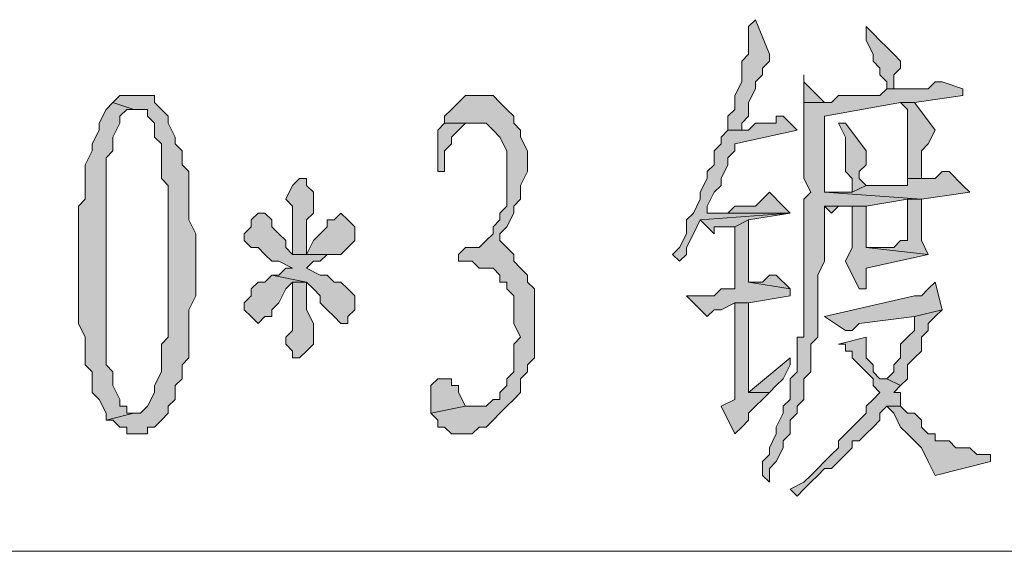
# Model space of a CAD drawing. Extents: x 566443 to 590371, y 3845226 to 3876576.
# Tile 166 of 221: x 586654.17 to 586660.2, y 3853978.16 to 3853981.42. Entities that reach past the tile are written whole.
import ezdxf

# ---------------------------------------------------------------- set-up
doc = ezdxf.new("R2010")
doc.units = 0
doc.layers.add('C00-00-00', color=7, linetype='CONTINUOUS')

msp = doc.modelspace()

# ---------------------------------------------------------------- hatches: boundary and pattern name
at = {"layer": 'C00-00-00'}
h = msp.add_hatch(color=256, dxfattribs=at)
h.dxf.hatch_style = 2
h.paths.add_polyline_path([(586658.6802, 3853981.4189), (586658.6379, 3853981.3766), (586658.6379, 3853981.2073), (586658.5956, 3853981.1649), (586658.5956, 3853981.0379), (586658.5532, 3853980.9533), (586658.5532, 3853980.8686), (586658.5109, 3853980.8263), (586658.5109, 3853980.7416), (586658.5956, 3853980.7416), (586658.5956, 3853980.7839), (586658.6379, 3853980.8263), (586658.6379, 3853980.9109), (586658.6802, 3853980.9956), (586658.6802, 3853981.0379), (586658.7226, 3853981.0803), (586658.7226, 3853981.1226), (586658.7649, 3853981.1649), (586658.7649, 3853981.2073)])
h = msp.add_hatch(color=256, dxfattribs=at)
h.dxf.hatch_style = 2
h.paths.add_polyline_path([(586659.3576, 3853981.3766), (586659.3576, 3853981.2919), (586659.3999, 3853981.2073), (586659.3999, 3853981.1649), (586659.4422, 3853981.1226), (586659.4422, 3853981.0803), (586659.4846, 3853981.0379), (586659.4846, 3853980.9956), (586659.5269, 3853980.9956), (586659.5269, 3853981.0803), (586659.5692, 3853981.1226), (586659.5692, 3853981.1649), (586659.5269, 3853981.2073), (586659.4846, 3853981.2496), (586659.4422, 3853981.2919), (586659.3999, 3853981.3343)])
h = msp.add_hatch(color=256, dxfattribs=at)
h.dxf.hatch_style = 2
h.paths.add_polyline_path([(586658.9766, 3853981.0803), (586658.9766, 3853980.9109), (586659.1036, 3853980.9109), (586658.9766, 3853981.0379)])
h = msp.add_hatch(color=256, dxfattribs=at)
h.dxf.hatch_style = 2
h.paths.add_polyline_path([(586659.8232, 3853981.0379), (586659.7809, 3853981.0379), (586659.7386, 3853980.9956), (586659.4846, 3853980.9956), (586659.4422, 3853980.9533), (586659.1882, 3853980.9533), (586659.1459, 3853980.9109), (586658.9766, 3853980.9109), (586658.9766, 3853980.8686), (586658.9766, 3853980.8263), (586658.9766, 3853980.7416), (586658.9766, 3853980.4453), (586659.0189, 3853980.3606), (586658.9766, 3853980.3183), (586658.9766, 3853979.4716), (586658.9342, 3853979.4716), (586658.9342, 3853979.2599), (586658.8919, 3853979.2176), (586658.8919, 3853979.0906), (586658.8496, 3853979.0483), (586658.8496, 3853979.0059), (586658.8072, 3853978.9213), (586658.8072, 3853978.8789), (586658.7649, 3853978.7943), (586658.7649, 3853978.7519), (586658.7226, 3853978.7096), (586658.7226, 3853978.6249), (586658.7649, 3853978.5826), (586658.7649, 3853978.6673), (586658.8072, 3853978.7096), (586658.8496, 3853978.7943), (586658.8496, 3853978.8366), (586658.8919, 3853978.8789), (586658.8919, 3853978.9636), (586658.9342, 3853979.0059), (586658.9342, 3853979.0483), (586658.9766, 3853979.0906), (586658.9766, 3853979.2176), (586659.0189, 3853979.2599), (586659.0189, 3853979.4293), (586659.0612, 3853979.4716), (586659.0612, 3853979.8526), (586659.1036, 3853979.9373), (586659.1036, 3853980.2759), (586659.3576, 3853980.2759), (586659.6116, 3853980.3183), (586659.6962, 3853980.3183), (586659.1036, 3853980.3606), (586659.1036, 3853980.8263), (586659.5692, 3853980.9109), (586659.6539, 3853980.9109), (586659.9502, 3853980.9533), (586659.9502, 3853980.9956)])
h = msp.add_hatch(color=256, dxfattribs=at)
h.dxf.hatch_style = 2
h.paths.add_polyline_path([(586654.8702, 3853980.9533), (586654.7856, 3853980.9533), (586654.7432, 3853980.9109), (586654.8702, 3853980.8686), (586654.9549, 3853980.8686), (586654.9549, 3853980.8263), (586654.9972, 3853980.7839), (586654.9972, 3853980.6993), (586655.0396, 3853980.6569), (586655.0396, 3853980.4453), (586655.0819, 3853980.4029), (586655.0819, 3853979.9373), (586655.0819, 3853979.8949), (586655.0819, 3853979.4716), (586655.0396, 3853979.4293), (586655.0396, 3853979.2599), (586654.9972, 3853979.1753), (586654.9972, 3853979.1329), (586654.9549, 3853979.0483), (586654.9126, 3853979.0059), (586654.8702, 3853979.0059), (586654.7009, 3853978.9636), (586654.7432, 3853978.9636), (586654.7856, 3853978.9213), (586654.8279, 3853978.9213), (586654.8279, 3853978.8789), (586654.9549, 3853978.8789), (586654.9549, 3853978.9213), (586654.9972, 3853978.9213), (586655.0396, 3853978.9636), (586655.0819, 3853979.0059), (586655.0819, 3853979.0483), (586655.1242, 3853979.0906), (586655.1242, 3853979.1753), (586655.1666, 3853979.2176), (586655.1666, 3853979.3023), (586655.2089, 3853979.3446), (586655.2089, 3853979.6409), (586655.2512, 3853979.7256), (586655.2512, 3853980.1066), (586655.2089, 3853980.1913), (586655.2089, 3853980.4876), (586655.1666, 3853980.5299), (586655.1666, 3853980.6146), (586655.1242, 3853980.6569), (586655.1242, 3853980.6993), (586655.0819, 3853980.7839), (586655.0819, 3853980.8263), (586655.0396, 3853980.8686), (586654.9972, 3853980.9109), (586654.9972, 3853980.9533), (586654.9549, 3853980.9533)])
h = msp.add_hatch(color=256, dxfattribs=at)
h.dxf.hatch_style = 2
h.paths.add_polyline_path([(586656.9869, 3853980.9533), (586656.9022, 3853980.9533), (586656.8599, 3853980.9109), (586656.8176, 3853980.8686), (586656.7752, 3853980.8263), (586656.7752, 3853980.7839), (586656.9869, 3853980.7839), (586657.0292, 3853980.7839), (586657.0716, 3853980.7416), (586657.1139, 3853980.6993), (586657.1562, 3853980.6146), (586657.1562, 3853980.2759), (586657.1139, 3853980.2336), (586657.1139, 3853980.1913), (586657.0716, 3853980.1489), (586657.0716, 3853980.1066), (586657.0292, 3853980.0643), (586656.9869, 3853980.0219), (586656.9022, 3853980.0219), (586656.8599, 3853979.9796), (586656.8599, 3853979.9373), (586656.9446, 3853979.9373), (586656.9869, 3853979.8949), (586657.0716, 3853979.8949), (586657.1139, 3853979.8526), (586657.1139, 3853979.8103), (586657.1562, 3853979.8103), (586657.1562, 3853979.7679), (586657.1986, 3853979.7256), (586657.1986, 3853979.5563), (586657.2409, 3853979.4716), (586657.1986, 3853979.4293), (586657.1986, 3853979.2599), (586657.1562, 3853979.2176), (586657.1562, 3853979.1753), (586657.1139, 3853979.1329), (586657.1139, 3853979.0906), (586657.0716, 3853979.0906), (586657.0292, 3853979.0483), (586656.9022, 3853979.0483), (586656.6906, 3853979.0059), (586656.7329, 3853978.9636), (586656.7329, 3853978.9213), (586656.7752, 3853978.9213), (586656.8176, 3853978.8789), (586656.9446, 3853978.8789), (586656.9869, 3853978.9213), (586657.0292, 3853978.9213), (586657.0716, 3853978.9636), (586657.1139, 3853979.0059), (586657.1562, 3853979.0483), (586657.1986, 3853979.0906), (586657.2409, 3853979.1329), (586657.2409, 3853979.2176), (586657.2832, 3853979.2599), (586657.2832, 3853979.3023), (586657.3256, 3853979.3446), (586657.3256, 3853979.7679), (586657.2832, 3853979.8103), (586657.2832, 3853979.8526), (586657.2409, 3853979.8949), (586657.1986, 3853979.9373), (586657.1986, 3853979.9796), (586657.1562, 3853980.0219), (586657.1139, 3853980.0643), (586657.1139, 3853980.1066), (586657.1562, 3853980.1489), (586657.1986, 3853980.2336), (586657.1986, 3853980.2759), (586657.2409, 3853980.3183), (586657.2409, 3853980.4029), (586657.2832, 3853980.4876), (586657.2832, 3853980.6146), (586657.2409, 3853980.6993), (586657.2409, 3853980.7416), (586657.1986, 3853980.7839), (586657.1986, 3853980.8263), (586657.1562, 3853980.8686), (586657.1139, 3853980.9109), (586657.0716, 3853980.9533)])
h = msp.add_hatch(color=256, dxfattribs=at)
h.dxf.hatch_style = 2
h.paths.add_polyline_path([(586654.7432, 3853980.9109), (586654.7009, 3853980.8686), (586654.6586, 3853980.7839), (586654.6586, 3853980.7416), (586654.6162, 3853980.6569), (586654.6162, 3853980.6146), (586654.5739, 3853980.5299), (586654.5739, 3853980.3183), (586654.5316, 3853980.2759), (586654.5316, 3853979.5563), (586654.5739, 3853979.4716), (586654.5739, 3853979.4293), (586654.5739, 3853979.3446), (586654.5739, 3853979.3023), (586654.6162, 3853979.2599), (586654.6162, 3853979.1329), (586654.6586, 3853979.0906), (586654.7009, 3853979.0059), (586654.7009, 3853978.9636), (586654.8702, 3853979.0059), (586654.8279, 3853979.0059), (586654.8279, 3853979.0483), (586654.7856, 3853979.0483), (586654.7856, 3853979.0906), (586654.7432, 3853979.1753), (586654.7432, 3853979.2599), (586654.7009, 3853979.3023), (586654.7009, 3853980.5723), (586654.7432, 3853980.6146), (586654.7432, 3853980.6993), (586654.7856, 3853980.7839), (586654.7856, 3853980.8263), (586654.8279, 3853980.8686), (586654.8702, 3853980.8686)])
h = msp.add_hatch(color=256, dxfattribs=at)
h.dxf.hatch_style = 2
h.paths.add_polyline_path([(586659.6539, 3853980.9109), (586659.5692, 3853980.9109), (586659.6116, 3853980.8686), (586659.6116, 3853980.4453), (586659.6962, 3853980.4453), (586659.6962, 3853980.6146), (586659.7386, 3853980.6569), (586659.7809, 3853980.7416)])
h = msp.add_hatch(color=256, dxfattribs=at)
h.dxf.hatch_style = 2
h.paths.add_polyline_path([(586658.8496, 3853980.8263), (586658.8072, 3853980.8263), (586658.8072, 3853980.7839), (586658.6802, 3853980.7839), (586658.6379, 3853980.7416), (586658.5109, 3853980.7416), (586658.4686, 3853980.6993), (586658.4686, 3853980.6569), (586658.4262, 3853980.6146), (586658.4262, 3853980.5299), (586658.3839, 3853980.4876), (586658.3839, 3853980.4453), (586658.3416, 3853980.3606), (586658.3416, 3853980.3183), (586658.2992, 3853980.2336), (586658.2569, 3853980.1913), (586658.2569, 3853980.1066), (586658.2146, 3853980.0219), (586658.1722, 3853979.9796), (586658.2146, 3853979.9373), (586658.2569, 3853979.9796), (586658.2569, 3853980.0219), (586658.2992, 3853980.1066), (586658.3416, 3853980.1913), (586658.8919, 3853980.2336), (586658.3839, 3853980.2336), (586658.3839, 3853980.2759), (586658.4262, 3853980.3606), (586658.4686, 3853980.4029), (586658.4686, 3853980.4453), (586658.5109, 3853980.5299), (586658.5109, 3853980.5723), (586658.5532, 3853980.6146), (586658.5532, 3853980.6569), (586658.9342, 3853980.7416)])
h = msp.add_hatch(color=256, dxfattribs=at)
h.dxf.hatch_style = 2
h.paths.add_polyline_path([(586656.7752, 3853980.7839), (586656.7329, 3853980.7416), (586656.7329, 3853980.4876), (586656.7752, 3853980.4876), (586656.7752, 3853980.6146), (586656.8176, 3853980.6569), (586656.8176, 3853980.6993), (586656.8599, 3853980.7416), (586656.9022, 3853980.7839), (586656.9869, 3853980.7839)])
h = msp.add_hatch(color=256, dxfattribs=at)
h.dxf.hatch_style = 2
h.paths.add_polyline_path([(586659.2306, 3853980.7839), (586659.1882, 3853980.7839), (586659.2306, 3853980.6993), (586659.2306, 3853980.4876), (586659.2729, 3853980.4453), (586659.2729, 3853980.3606), (586659.3576, 3853980.4029), (586659.3152, 3853980.4453), (586659.3152, 3853980.4876), (586659.3576, 3853980.5299), (586659.3576, 3853980.6146)])
h = msp.add_hatch(color=256, dxfattribs=at)
h.dxf.hatch_style = 2
h.paths.add_polyline_path([(586659.8656, 3853980.4876), (586659.8232, 3853980.4876), (586659.7809, 3853980.4453), (586659.6116, 3853980.4453), (586659.6116, 3853980.4029), (586659.3576, 3853980.4029), (586659.2729, 3853980.3606), (586659.1036, 3853980.3606), (586659.6962, 3853980.3183), (586659.9926, 3853980.3606), (586659.9502, 3853980.4029)])
h = msp.add_hatch(color=256, dxfattribs=at)
h.dxf.hatch_style = 2
h.paths.add_polyline_path([(586655.8862, 3853980.4453), (586655.8439, 3853980.4029), (586655.8016, 3853980.3183), (586655.8439, 3853980.2759), (586655.8439, 3853979.9796), (586655.9286, 3853979.9796), (586655.9286, 3853980.1913), (586655.9709, 3853980.2336), (586655.9709, 3853980.3606), (586655.9286, 3853980.4029), (586655.9286, 3853980.4453)])
h = msp.add_hatch(color=256, dxfattribs=at)
h.dxf.hatch_style = 2
h.paths.add_polyline_path([(586658.7649, 3853980.3606), (586658.7226, 3853980.3183), (586658.6802, 3853980.2759), (586658.5532, 3853980.2759), (586658.5109, 3853980.2336), (586658.3839, 3853980.2336), (586658.8919, 3853980.2336), (586658.8496, 3853980.2759)])
h = msp.add_hatch(color=256, dxfattribs=at)
h.dxf.hatch_style = 2
h.paths.add_polyline_path([(586659.6962, 3853980.3183), (586659.6116, 3853980.3183), (586659.6116, 3853980.0643), (586659.5692, 3853980.0643), (586659.5269, 3853980.0219), (586659.3576, 3853980.0219), (586659.7386, 3853979.9796), (586659.6962, 3853980.0643)])
h = msp.add_hatch(color=256, dxfattribs=at)
h.dxf.hatch_style = 2
h.paths.add_polyline_path([(586655.6322, 3853980.2336), (586655.5899, 3853980.1913), (586655.5899, 3853980.1489), (586655.5476, 3853980.1066), (586655.5476, 3853980.0643), (586655.5899, 3853980.0219), (586655.6322, 3853980.0219), (586655.6746, 3853979.9796), (586655.7169, 3853979.9373), (586655.7592, 3853979.9373), (586655.8439, 3853979.8949), (586655.8016, 3853979.8949), (586655.7592, 3853979.8526), (586655.7169, 3853979.8526), (586655.9286, 3853979.8103), (586655.9709, 3853979.7679), (586656.0132, 3853979.7256), (586656.0132, 3853979.6833), (586656.0556, 3853979.6409), (586656.0979, 3853979.5986), (586656.1402, 3853979.5563), (586656.1826, 3853979.5563), (586656.1826, 3853979.5986), (586656.2249, 3853979.6409), (586656.2249, 3853979.7256), (586656.1826, 3853979.7679), (586656.1402, 3853979.8103), (586656.0979, 3853979.8103), (586656.0556, 3853979.8526), (586656.0132, 3853979.8526), (586655.9286, 3853979.8949), (586655.9709, 3853979.9373), (586656.0132, 3853979.9373), (586656.0556, 3853979.9796), (586655.8439, 3853979.9796), (586655.8016, 3853980.0219), (586655.8016, 3853980.0643), (586655.7592, 3853980.1066), (586655.7169, 3853980.1489), (586655.7169, 3853980.1913), (586655.6746, 3853980.2336)])
h = msp.add_hatch(color=256, dxfattribs=at)
h.dxf.hatch_style = 2
h.paths.add_polyline_path([(586656.1402, 3853980.2336), (586656.0979, 3853980.1913), (586656.0556, 3853980.1913), (586656.0556, 3853980.1489), (586656.0132, 3853980.1066), (586655.9709, 3853980.0643), (586655.9286, 3853979.9796), (586655.8439, 3853979.9796), (586656.0556, 3853979.9796), (586656.1402, 3853979.9796), (586656.1826, 3853980.0219), (586656.2249, 3853980.0643), (586656.2249, 3853980.1489), (586656.1826, 3853980.1913)])
h = msp.add_hatch(color=256, dxfattribs=at)
h.dxf.hatch_style = 2
h.paths.add_polyline_path([(586658.8919, 3853980.2336), (586658.3416, 3853980.1913), (586658.4262, 3853980.1066), (586658.4262, 3853980.1489), (586658.4686, 3853980.1489), (586658.5532, 3853980.1489), (586658.6379, 3853980.1913)])
h = msp.add_hatch(color=256, dxfattribs=at)
h.dxf.hatch_style = 2
h.paths.add_polyline_path([(586659.1036, 3853980.2759), (586659.1459, 3853980.2336), (586659.1882, 3853980.2759), (586659.2729, 3853980.2759)])
h = msp.add_hatch(color=256, dxfattribs=at)
h.dxf.hatch_style = 2
h.paths.add_polyline_path([(586659.3576, 3853980.2759), (586659.1036, 3853980.2759), (586659.2729, 3853980.2759), (586659.2729, 3853980.0219), (586659.2306, 3853979.9373), (586659.3152, 3853979.7679), (586659.3576, 3853979.7679), (586659.3576, 3853979.8526), (586659.3576, 3853979.8949), (586659.7386, 3853979.9796), (586659.3576, 3853980.0219)])
h = msp.add_hatch(color=256, dxfattribs=at)
h.dxf.hatch_style = 2
h.paths.add_polyline_path([(586658.6379, 3853980.1913), (586658.5532, 3853980.1489), (586658.5532, 3853979.7679), (586658.5109, 3853979.7679), (586658.4686, 3853979.7679), (586658.4262, 3853979.7256), (586658.2569, 3853979.7256), (586658.3839, 3853979.5986), (586658.4262, 3853979.6409), (586658.4686, 3853979.6409), (586658.5532, 3853979.6833), (586658.6379, 3853979.6833), (586658.8919, 3853979.7256), (586658.8919, 3853979.7679), (586658.6379, 3853979.8103)])
h = msp.add_hatch(color=256, dxfattribs=at)
h.dxf.hatch_style = 2
h.paths.add_polyline_path([(586655.7169, 3853979.8526), (586655.6746, 3853979.8103), (586655.6322, 3853979.8103), (586655.5899, 3853979.7679), (586655.5899, 3853979.7256), (586655.5476, 3853979.6833), (586655.5476, 3853979.6409), (586655.5899, 3853979.5986), (586655.6322, 3853979.5563), (586655.6746, 3853979.5986), (586655.7169, 3853979.5986), (586655.7169, 3853979.6409), (586655.7592, 3853979.6833), (586655.8016, 3853979.7679), (586655.8439, 3853979.8103), (586655.9286, 3853979.8103)])
h = msp.add_hatch(color=256, dxfattribs=at)
h.dxf.hatch_style = 2
h.paths.add_polyline_path([(586655.9286, 3853979.8103), (586655.8439, 3853979.8103), (586655.8439, 3853979.7256), (586655.8439, 3853979.5139), (586655.8016, 3853979.4716), (586655.8016, 3853979.4293), (586655.8439, 3853979.3869), (586655.8439, 3853979.3446), (586655.8862, 3853979.3446), (586655.9286, 3853979.3869), (586655.9709, 3853979.4293), (586655.9709, 3853979.5563), (586655.9286, 3853979.6409)])
h = msp.add_hatch(color=256, dxfattribs=at)
h.dxf.hatch_style = 2
h.paths.add_polyline_path([(586658.8072, 3853979.8526), (586658.7649, 3853979.8526), (586658.7226, 3853979.8103), (586658.6379, 3853979.8103), (586658.8919, 3853979.7679)])
h = msp.add_hatch(color=256, dxfattribs=at)
h.dxf.hatch_style = 2
h.paths.add_polyline_path([(586659.7809, 3853979.8103), (586659.7386, 3853979.7679), (586659.6962, 3853979.7256), (586659.6539, 3853979.7256), (586659.1036, 3853979.5986), (586659.2306, 3853979.5139), (586659.2729, 3853979.5139), (586659.3152, 3853979.5563), (586659.6539, 3853979.5986), (586659.8232, 3853979.6409)])
h = msp.add_hatch(color=256, dxfattribs=at)
h.dxf.hatch_style = 2
h.paths.add_polyline_path([(586658.6379, 3853979.6833), (586658.5532, 3853979.6833), (586658.5532, 3853979.0906), (586658.4686, 3853979.0483), (586658.5532, 3853978.8789), (586658.5956, 3853978.9213), (586658.6379, 3853978.9636), (586658.6379, 3853979.0059), (586658.6802, 3853979.0483), (586658.7226, 3853979.0906), (586658.7649, 3853979.1329), (586658.6379, 3853979.1329)])
h = msp.add_hatch(color=256, dxfattribs=at)
h.dxf.hatch_style = 2
h.paths.add_polyline_path([(586659.8232, 3853979.6409), (586659.6539, 3853979.5986), (586659.6539, 3853979.5139), (586659.6116, 3853979.4716), (586659.5692, 3853979.4293), (586659.5692, 3853979.3446), (586659.5269, 3853979.3023), (586659.5269, 3853979.2599), (586659.4846, 3853979.2176), (586659.5692, 3853979.1753), (586659.6116, 3853979.2176), (586659.6116, 3853979.3023), (586659.6539, 3853979.3446), (586659.6962, 3853979.3869), (586659.6962, 3853979.4716), (586659.7386, 3853979.5139), (586659.7386, 3853979.5563), (586659.7809, 3853979.5986)])
h = msp.add_hatch(color=256, dxfattribs=at)
h.dxf.hatch_style = 2
h.paths.add_polyline_path([(586659.3576, 3853979.4716), (586659.1882, 3853979.4293), (586659.2306, 3853979.4293), (586659.2306, 3853979.3869), (586659.2729, 3853979.3869), (586659.2729, 3853979.3446), (586659.3152, 3853979.3023), (586659.3576, 3853979.2599), (586659.3999, 3853979.2176), (586659.3999, 3853979.1753), (586659.4422, 3853979.1329), (586659.3999, 3853979.0906), (586659.3576, 3853979.0483), (586659.3576, 3853979.0059), (586659.3152, 3853978.9636), (586659.2729, 3853978.9213), (586659.2306, 3853978.8789), (586659.1882, 3853978.8366), (586659.1882, 3853978.7943), (586659.1459, 3853978.7519), (586659.1036, 3853978.7096), (586659.0612, 3853978.6673), (586659.0189, 3853978.6249), (586658.9766, 3853978.5826), (586658.8919, 3853978.5403), (586658.9342, 3853978.4979), (586658.9766, 3853978.5403), (586659.0189, 3853978.5826), (586659.0612, 3853978.6249), (586659.1036, 3853978.6673), (586659.1459, 3853978.6673), (586659.1882, 3853978.7096), (586659.2306, 3853978.7519), (586659.2729, 3853978.7943), (586659.2729, 3853978.8366), (586659.3152, 3853978.8366), (586659.3576, 3853978.8789), (586659.3999, 3853978.9213), (586659.4422, 3853978.9636), (586659.4422, 3853979.0059), (586659.4846, 3853979.0483), (586659.5692, 3853979.0483), (586659.5692, 3853979.1329), (586659.5269, 3853979.1329), (586659.5692, 3853979.1753), (586659.4846, 3853979.2176), (586659.4422, 3853979.2176), (586659.3999, 3853979.2599), (586659.3999, 3853979.3023), (586659.3576, 3853979.3446)])
h = msp.add_hatch(color=256, dxfattribs=at)
h.dxf.hatch_style = 2
h.paths.add_polyline_path([(586658.8919, 3853979.3446), (586658.6379, 3853979.1329), (586658.7649, 3853979.1329), (586658.8072, 3853979.1753), (586658.8496, 3853979.2176), (586658.8919, 3853979.3023)])
h = msp.add_hatch(color=256, dxfattribs=at)
h.dxf.hatch_style = 2
h.paths.add_polyline_path([(586656.7752, 3853979.2176), (586656.7329, 3853979.2176), (586656.6906, 3853979.1753), (586656.6906, 3853979.0059), (586656.9022, 3853979.0483), (586656.8599, 3853979.1329), (586656.8599, 3853979.1753), (586656.8176, 3853979.1753), (586656.8176, 3853979.2176)])
h = msp.add_hatch(color=256, dxfattribs=at)
h.dxf.hatch_style = 2
h.paths.add_polyline_path([(586659.5692, 3853979.0483), (586659.4846, 3853979.0483), (586659.5269, 3853979.0059), (586659.5692, 3853978.9213), (586659.6116, 3853978.8789), (586659.6962, 3853978.7943), (586659.7386, 3853978.7096), (586659.7809, 3853978.6249), (586660.1196, 3853978.7096), (586660.1196, 3853978.7519), (586660.0772, 3853978.7519), (586660.0349, 3853978.7519), (586659.9926, 3853978.7943), (586659.9079, 3853978.7943), (586659.8656, 3853978.8366), (586659.7809, 3853978.8366), (586659.7809, 3853978.8789), (586659.7386, 3853978.8789), (586659.6962, 3853978.9213), (586659.6962, 3853978.9636), (586659.6539, 3853979.0059), (586659.6116, 3853979.0059)])

# ---------------------------------------------------------------- linework, layer by layer
at = {"layer": 'C00-00-00', "lineweight": 0}
for points in [[(586658.6802, 3853981.4189), (586658.6379, 3853981.3766), (586658.6379, 3853981.2073), (586658.5956, 3853981.1649), (586658.5956, 3853981.0379), (586658.5532, 3853980.9533), (586658.5532, 3853980.8686), (586658.5109, 3853980.8263), (586658.5109, 3853980.7416), (586658.5956, 3853980.7416), (586658.5956, 3853980.7839), (586658.6379, 3853980.8263), (586658.6379, 3853980.9109), (586658.6802, 3853980.9956), (586658.6802, 3853981.0379), (586658.7226, 3853981.0803), (586658.7226, 3853981.1226), (586658.7649, 3853981.1649), (586658.7649, 3853981.2073)], [(586659.3576, 3853981.3766), (586659.3576, 3853981.2919), (586659.3999, 3853981.2073), (586659.3999, 3853981.1649), (586659.4422, 3853981.1226), (586659.4422, 3853981.0803), (586659.4846, 3853981.0379), (586659.4846, 3853980.9956), (586659.5269, 3853980.9956), (586659.5269, 3853981.0803), (586659.5692, 3853981.1226), (586659.5692, 3853981.1649), (586659.5269, 3853981.2073), (586659.4846, 3853981.2496), (586659.4422, 3853981.2919), (586659.3999, 3853981.3343)], [(586658.9766, 3853981.0803), (586658.9766, 3853980.9109), (586659.1036, 3853980.9109), (586658.9766, 3853981.0379)], [(586659.8232, 3853981.0379), (586659.7809, 3853981.0379), (586659.7386, 3853980.9956), (586659.4846, 3853980.9956), (586659.4422, 3853980.9533), (586659.1882, 3853980.9533), (586659.1459, 3853980.9109), (586658.9766, 3853980.9109), (586658.9766, 3853980.8686), (586658.9766, 3853980.8263), (586658.9766, 3853980.7416), (586658.9766, 3853980.4453), (586659.0189, 3853980.3606), (586658.9766, 3853980.3183), (586658.9766, 3853979.4716), (586658.9342, 3853979.4716), (586658.9342, 3853979.2599), (586658.8919, 3853979.2176), (586658.8919, 3853979.0906), (586658.8496, 3853979.0483), (586658.8496, 3853979.0059), (586658.8072, 3853978.9213), (586658.8072, 3853978.8789), (586658.7649, 3853978.7943), (586658.7649, 3853978.7519), (586658.7226, 3853978.7096), (586658.7226, 3853978.6249), (586658.7649, 3853978.5826), (586658.7649, 3853978.6673), (586658.8072, 3853978.7096), (586658.8496, 3853978.7943), (586658.8496, 3853978.8366), (586658.8919, 3853978.8789), (586658.8919, 3853978.9636), (586658.9342, 3853979.0059), (586658.9342, 3853979.0483), (586658.9766, 3853979.0906), (586658.9766, 3853979.2176), (586659.0189, 3853979.2599), (586659.0189, 3853979.4293), (586659.0612, 3853979.4716), (586659.0612, 3853979.8526), (586659.1036, 3853979.9373), (586659.1036, 3853980.2759), (586659.3576, 3853980.2759), (586659.6116, 3853980.3183), (586659.6962, 3853980.3183), (586659.1036, 3853980.3606), (586659.1036, 3853980.8263), (586659.5692, 3853980.9109), (586659.6539, 3853980.9109), (586659.9502, 3853980.9533), (586659.9502, 3853980.9956)], [(586654.8702, 3853980.9533), (586654.7856, 3853980.9533), (586654.7432, 3853980.9109), (586654.8702, 3853980.8686), (586654.9549, 3853980.8686), (586654.9549, 3853980.8263), (586654.9972, 3853980.7839), (586654.9972, 3853980.6993), (586655.0396, 3853980.6569), (586655.0396, 3853980.4453), (586655.0819, 3853980.4029), (586655.0819, 3853979.9373), (586655.0819, 3853979.8949), (586655.0819, 3853979.4716), (586655.0396, 3853979.4293), (586655.0396, 3853979.2599), (586654.9972, 3853979.1753), (586654.9972, 3853979.1329), (586654.9549, 3853979.0483), (586654.9126, 3853979.0059), (586654.8702, 3853979.0059), (586654.7009, 3853978.9636), (586654.7432, 3853978.9636), (586654.7856, 3853978.9213), (586654.8279, 3853978.9213), (586654.8279, 3853978.8789), (586654.9549, 3853978.8789), (586654.9549, 3853978.9213), (586654.9972, 3853978.9213), (586655.0396, 3853978.9636), (586655.0819, 3853979.0059), (586655.0819, 3853979.0483), (586655.1242, 3853979.0906), (586655.1242, 3853979.1753), (586655.1666, 3853979.2176), (586655.1666, 3853979.3023), (586655.2089, 3853979.3446), (586655.2089, 3853979.6409), (586655.2512, 3853979.7256), (586655.2512, 3853980.1066), (586655.2089, 3853980.1913), (586655.2089, 3853980.4876), (586655.1666, 3853980.5299), (586655.1666, 3853980.6146), (586655.1242, 3853980.6569), (586655.1242, 3853980.6993), (586655.0819, 3853980.7839), (586655.0819, 3853980.8263), (586655.0396, 3853980.8686), (586654.9972, 3853980.9109), (586654.9972, 3853980.9533), (586654.9549, 3853980.9533)], [(586656.9869, 3853980.9533), (586656.9022, 3853980.9533), (586656.8599, 3853980.9109), (586656.8176, 3853980.8686), (586656.7752, 3853980.8263), (586656.7752, 3853980.7839), (586656.9869, 3853980.7839), (586657.0292, 3853980.7839), (586657.0716, 3853980.7416), (586657.1139, 3853980.6993), (586657.1562, 3853980.6146), (586657.1562, 3853980.2759), (586657.1139, 3853980.2336), (586657.1139, 3853980.1913), (586657.0716, 3853980.1489), (586657.0716, 3853980.1066), (586657.0292, 3853980.0643), (586656.9869, 3853980.0219), (586656.9022, 3853980.0219), (586656.8599, 3853979.9796), (586656.8599, 3853979.9373), (586656.9446, 3853979.9373), (586656.9869, 3853979.8949), (586657.0716, 3853979.8949), (586657.1139, 3853979.8526), (586657.1139, 3853979.8103), (586657.1562, 3853979.8103), (586657.1562, 3853979.7679), (586657.1986, 3853979.7256), (586657.1986, 3853979.5563), (586657.2409, 3853979.4716), (586657.1986, 3853979.4293), (586657.1986, 3853979.2599), (586657.1562, 3853979.2176), (586657.1562, 3853979.1753), (586657.1139, 3853979.1329), (586657.1139, 3853979.0906), (586657.0716, 3853979.0906), (586657.0292, 3853979.0483), (586656.9022, 3853979.0483), (586656.6906, 3853979.0059), (586656.7329, 3853978.9636), (586656.7329, 3853978.9213), (586656.7752, 3853978.9213), (586656.8176, 3853978.8789), (586656.9446, 3853978.8789), (586656.9869, 3853978.9213), (586657.0292, 3853978.9213), (586657.0716, 3853978.9636), (586657.1139, 3853979.0059), (586657.1562, 3853979.0483), (586657.1986, 3853979.0906), (586657.2409, 3853979.1329), (586657.2409, 3853979.2176), (586657.2832, 3853979.2599), (586657.2832, 3853979.3023), (586657.3256, 3853979.3446), (586657.3256, 3853979.7679), (586657.2832, 3853979.8103), (586657.2832, 3853979.8526), (586657.2409, 3853979.8949), (586657.1986, 3853979.9373), (586657.1986, 3853979.9796), (586657.1562, 3853980.0219), (586657.1139, 3853980.0643), (586657.1139, 3853980.1066), (586657.1562, 3853980.1489), (586657.1986, 3853980.2336), (586657.1986, 3853980.2759), (586657.2409, 3853980.3183), (586657.2409, 3853980.4029), (586657.2832, 3853980.4876), (586657.2832, 3853980.6146), (586657.2409, 3853980.6993), (586657.2409, 3853980.7416), (586657.1986, 3853980.7839), (586657.1986, 3853980.8263), (586657.1562, 3853980.8686), (586657.1139, 3853980.9109), (586657.0716, 3853980.9533)], [(586654.7432, 3853980.9109), (586654.7009, 3853980.8686), (586654.6586, 3853980.7839), (586654.6586, 3853980.7416), (586654.6162, 3853980.6569), (586654.6162, 3853980.6146), (586654.5739, 3853980.5299), (586654.5739, 3853980.3183), (586654.5316, 3853980.2759), (586654.5316, 3853979.5563), (586654.5739, 3853979.4716), (586654.5739, 3853979.4293), (586654.5739, 3853979.3446), (586654.5739, 3853979.3023), (586654.6162, 3853979.2599), (586654.6162, 3853979.1329), (586654.6586, 3853979.0906), (586654.7009, 3853979.0059), (586654.7009, 3853978.9636), (586654.8702, 3853979.0059), (586654.8279, 3853979.0059), (586654.8279, 3853979.0483), (586654.7856, 3853979.0483), (586654.7856, 3853979.0906), (586654.7432, 3853979.1753), (586654.7432, 3853979.2599), (586654.7009, 3853979.3023), (586654.7009, 3853980.5723), (586654.7432, 3853980.6146), (586654.7432, 3853980.6993), (586654.7856, 3853980.7839), (586654.7856, 3853980.8263), (586654.8279, 3853980.8686), (586654.8702, 3853980.8686)], [(586659.6539, 3853980.9109), (586659.5692, 3853980.9109), (586659.6116, 3853980.8686), (586659.6116, 3853980.4453), (586659.6962, 3853980.4453), (586659.6962, 3853980.6146), (586659.7386, 3853980.6569), (586659.7809, 3853980.7416)], [(586658.8496, 3853980.8263), (586658.8072, 3853980.8263), (586658.8072, 3853980.7839), (586658.6802, 3853980.7839), (586658.6379, 3853980.7416), (586658.5109, 3853980.7416), (586658.4686, 3853980.6993), (586658.4686, 3853980.6569), (586658.4262, 3853980.6146), (586658.4262, 3853980.5299), (586658.3839, 3853980.4876), (586658.3839, 3853980.4453), (586658.3416, 3853980.3606), (586658.3416, 3853980.3183), (586658.2992, 3853980.2336), (586658.2569, 3853980.1913), (586658.2569, 3853980.1066), (586658.2146, 3853980.0219), (586658.1722, 3853979.9796), (586658.2146, 3853979.9373), (586658.2569, 3853979.9796), (586658.2569, 3853980.0219), (586658.2992, 3853980.1066), (586658.3416, 3853980.1913), (586658.8919, 3853980.2336), (586658.3839, 3853980.2336), (586658.3839, 3853980.2759), (586658.4262, 3853980.3606), (586658.4686, 3853980.4029), (586658.4686, 3853980.4453), (586658.5109, 3853980.5299), (586658.5109, 3853980.5723), (586658.5532, 3853980.6146), (586658.5532, 3853980.6569), (586658.9342, 3853980.7416)], [(586656.7752, 3853980.7839), (586656.7329, 3853980.7416), (586656.7329, 3853980.4876), (586656.7752, 3853980.4876), (586656.7752, 3853980.6146), (586656.8176, 3853980.6569), (586656.8176, 3853980.6993), (586656.8599, 3853980.7416), (586656.9022, 3853980.7839), (586656.9869, 3853980.7839)], [(586659.2306, 3853980.7839), (586659.1882, 3853980.7839), (586659.2306, 3853980.6993), (586659.2306, 3853980.4876), (586659.2729, 3853980.4453), (586659.2729, 3853980.3606), (586659.3576, 3853980.4029), (586659.3152, 3853980.4453), (586659.3152, 3853980.4876), (586659.3576, 3853980.5299), (586659.3576, 3853980.6146)], [(586659.8656, 3853980.4876), (586659.8232, 3853980.4876), (586659.7809, 3853980.4453), (586659.6116, 3853980.4453), (586659.6116, 3853980.4029), (586659.3576, 3853980.4029), (586659.2729, 3853980.3606), (586659.1036, 3853980.3606), (586659.6962, 3853980.3183), (586659.9926, 3853980.3606), (586659.9502, 3853980.4029)], [(586655.8862, 3853980.4453), (586655.8439, 3853980.4029), (586655.8016, 3853980.3183), (586655.8439, 3853980.2759), (586655.8439, 3853979.9796), (586655.9286, 3853979.9796), (586655.9286, 3853980.1913), (586655.9709, 3853980.2336), (586655.9709, 3853980.3606), (586655.9286, 3853980.4029), (586655.9286, 3853980.4453)], [(586658.7649, 3853980.3606), (586658.7226, 3853980.3183), (586658.6802, 3853980.2759), (586658.5532, 3853980.2759), (586658.5109, 3853980.2336), (586658.3839, 3853980.2336), (586658.8919, 3853980.2336), (586658.8496, 3853980.2759)], [(586659.6962, 3853980.3183), (586659.6116, 3853980.3183), (586659.6116, 3853980.0643), (586659.5692, 3853980.0643), (586659.5269, 3853980.0219), (586659.3576, 3853980.0219), (586659.7386, 3853979.9796), (586659.6962, 3853980.0643)], [(586655.6322, 3853980.2336), (586655.5899, 3853980.1913), (586655.5899, 3853980.1489), (586655.5476, 3853980.1066), (586655.5476, 3853980.0643), (586655.5899, 3853980.0219), (586655.6322, 3853980.0219), (586655.6746, 3853979.9796), (586655.7169, 3853979.9373), (586655.7592, 3853979.9373), (586655.8439, 3853979.8949), (586655.8016, 3853979.8949), (586655.7592, 3853979.8526), (586655.7169, 3853979.8526), (586655.9286, 3853979.8103), (586655.9709, 3853979.7679), (586656.0132, 3853979.7256), (586656.0132, 3853979.6833), (586656.0556, 3853979.6409), (586656.0979, 3853979.5986), (586656.1402, 3853979.5563), (586656.1826, 3853979.5563), (586656.1826, 3853979.5986), (586656.2249, 3853979.6409), (586656.2249, 3853979.7256), (586656.1826, 3853979.7679), (586656.1402, 3853979.8103), (586656.0979, 3853979.8103), (586656.0556, 3853979.8526), (586656.0132, 3853979.8526), (586655.9286, 3853979.8949), (586655.9709, 3853979.9373), (586656.0132, 3853979.9373), (586656.0556, 3853979.9796), (586655.8439, 3853979.9796), (586655.8016, 3853980.0219), (586655.8016, 3853980.0643), (586655.7592, 3853980.1066), (586655.7169, 3853980.1489), (586655.7169, 3853980.1913), (586655.6746, 3853980.2336)], [(586656.1402, 3853980.2336), (586656.0979, 3853980.1913), (586656.0556, 3853980.1913), (586656.0556, 3853980.1489), (586656.0132, 3853980.1066), (586655.9709, 3853980.0643), (586655.9286, 3853979.9796), (586655.8439, 3853979.9796), (586656.0556, 3853979.9796), (586656.1402, 3853979.9796), (586656.1826, 3853980.0219), (586656.2249, 3853980.0643), (586656.2249, 3853980.1489), (586656.1826, 3853980.1913)], [(586658.8919, 3853980.2336), (586658.3416, 3853980.1913), (586658.4262, 3853980.1066), (586658.4262, 3853980.1489), (586658.4686, 3853980.1489), (586658.5532, 3853980.1489), (586658.6379, 3853980.1913)], [(586659.1036, 3853980.2759), (586659.1459, 3853980.2336), (586659.1882, 3853980.2759), (586659.2729, 3853980.2759)], [(586659.3576, 3853980.2759), (586659.1036, 3853980.2759), (586659.2729, 3853980.2759), (586659.2729, 3853980.0219), (586659.2306, 3853979.9373), (586659.3152, 3853979.7679), (586659.3576, 3853979.7679), (586659.3576, 3853979.8526), (586659.3576, 3853979.8949), (586659.7386, 3853979.9796), (586659.3576, 3853980.0219)], [(586658.6379, 3853980.1913), (586658.5532, 3853980.1489), (586658.5532, 3853979.7679), (586658.5109, 3853979.7679), (586658.4686, 3853979.7679), (586658.4262, 3853979.7256), (586658.2569, 3853979.7256), (586658.3839, 3853979.5986), (586658.4262, 3853979.6409), (586658.4686, 3853979.6409), (586658.5532, 3853979.6833), (586658.6379, 3853979.6833), (586658.8919, 3853979.7256), (586658.8919, 3853979.7679), (586658.6379, 3853979.8103)], [(586655.7169, 3853979.8526), (586655.6746, 3853979.8103), (586655.6322, 3853979.8103), (586655.5899, 3853979.7679), (586655.5899, 3853979.7256), (586655.5476, 3853979.6833), (586655.5476, 3853979.6409), (586655.5899, 3853979.5986), (586655.6322, 3853979.5563), (586655.6746, 3853979.5986), (586655.7169, 3853979.5986), (586655.7169, 3853979.6409), (586655.7592, 3853979.6833), (586655.8016, 3853979.7679), (586655.8439, 3853979.8103), (586655.9286, 3853979.8103)], [(586655.9286, 3853979.8103), (586655.8439, 3853979.8103), (586655.8439, 3853979.7256), (586655.8439, 3853979.5139), (586655.8016, 3853979.4716), (586655.8016, 3853979.4293), (586655.8439, 3853979.3869), (586655.8439, 3853979.3446), (586655.8862, 3853979.3446), (586655.9286, 3853979.3869), (586655.9709, 3853979.4293), (586655.9709, 3853979.5563), (586655.9286, 3853979.6409)], [(586658.8072, 3853979.8526), (586658.7649, 3853979.8526), (586658.7226, 3853979.8103), (586658.6379, 3853979.8103), (586658.8919, 3853979.7679)], [(586659.7809, 3853979.8103), (586659.7386, 3853979.7679), (586659.6962, 3853979.7256), (586659.6539, 3853979.7256), (586659.1036, 3853979.5986), (586659.2306, 3853979.5139), (586659.2729, 3853979.5139), (586659.3152, 3853979.5563), (586659.6539, 3853979.5986), (586659.8232, 3853979.6409)], [(586658.6379, 3853979.6833), (586658.5532, 3853979.6833), (586658.5532, 3853979.0906), (586658.4686, 3853979.0483), (586658.5532, 3853978.8789), (586658.5956, 3853978.9213), (586658.6379, 3853978.9636), (586658.6379, 3853979.0059), (586658.6802, 3853979.0483), (586658.7226, 3853979.0906), (586658.7649, 3853979.1329), (586658.6379, 3853979.1329)], [(586659.8232, 3853979.6409), (586659.6539, 3853979.5986), (586659.6539, 3853979.5139), (586659.6116, 3853979.4716), (586659.5692, 3853979.4293), (586659.5692, 3853979.3446), (586659.5269, 3853979.3023), (586659.5269, 3853979.2599), (586659.4846, 3853979.2176), (586659.5692, 3853979.1753), (586659.6116, 3853979.2176), (586659.6116, 3853979.3023), (586659.6539, 3853979.3446), (586659.6962, 3853979.3869), (586659.6962, 3853979.4716), (586659.7386, 3853979.5139), (586659.7386, 3853979.5563), (586659.7809, 3853979.5986)], [(586659.3576, 3853979.4716), (586659.1882, 3853979.4293), (586659.2306, 3853979.4293), (586659.2306, 3853979.3869), (586659.2729, 3853979.3869), (586659.2729, 3853979.3446), (586659.3152, 3853979.3023), (586659.3576, 3853979.2599), (586659.3999, 3853979.2176), (586659.3999, 3853979.1753), (586659.4422, 3853979.1329), (586659.3999, 3853979.0906), (586659.3576, 3853979.0483), (586659.3576, 3853979.0059), (586659.3152, 3853978.9636), (586659.2729, 3853978.9213), (586659.2306, 3853978.8789), (586659.1882, 3853978.8366), (586659.1882, 3853978.7943), (586659.1459, 3853978.7519), (586659.1036, 3853978.7096), (586659.0612, 3853978.6673), (586659.0189, 3853978.6249), (586658.9766, 3853978.5826), (586658.8919, 3853978.5403), (586658.9342, 3853978.4979), (586658.9766, 3853978.5403), (586659.0189, 3853978.5826), (586659.0612, 3853978.6249), (586659.1036, 3853978.6673), (586659.1459, 3853978.6673), (586659.1882, 3853978.7096), (586659.2306, 3853978.7519), (586659.2729, 3853978.7943), (586659.2729, 3853978.8366), (586659.3152, 3853978.8366), (586659.3576, 3853978.8789), (586659.3999, 3853978.9213), (586659.4422, 3853978.9636), (586659.4422, 3853979.0059), (586659.4846, 3853979.0483), (586659.5692, 3853979.0483), (586659.5692, 3853979.1329), (586659.5269, 3853979.1329), (586659.5692, 3853979.1753), (586659.4846, 3853979.2176), (586659.4422, 3853979.2176), (586659.3999, 3853979.2599), (586659.3999, 3853979.3023), (586659.3576, 3853979.3446)], [(586658.8919, 3853979.3446), (586658.6379, 3853979.1329), (586658.7649, 3853979.1329), (586658.8072, 3853979.1753), (586658.8496, 3853979.2176), (586658.8919, 3853979.3023)], [(586656.7752, 3853979.2176), (586656.7329, 3853979.2176), (586656.6906, 3853979.1753), (586656.6906, 3853979.0059), (586656.9022, 3853979.0483), (586656.8599, 3853979.1329), (586656.8599, 3853979.1753), (586656.8176, 3853979.1753), (586656.8176, 3853979.2176)], [(586659.5692, 3853979.0483), (586659.4846, 3853979.0483), (586659.5269, 3853979.0059), (586659.5692, 3853978.9213), (586659.6116, 3853978.8789), (586659.6962, 3853978.7943), (586659.7386, 3853978.7096), (586659.7809, 3853978.6249), (586660.1196, 3853978.7096), (586660.1196, 3853978.7519), (586660.0772, 3853978.7519), (586660.0349, 3853978.7519), (586659.9926, 3853978.7943), (586659.9079, 3853978.7943), (586659.8656, 3853978.8366), (586659.7809, 3853978.8366), (586659.7809, 3853978.8789), (586659.7386, 3853978.8789), (586659.6962, 3853978.9213), (586659.6962, 3853978.9636), (586659.6539, 3853979.0059), (586659.6116, 3853979.0059)]]:
    msp.add_lwpolyline(points, close=True, dxfattribs=at)
at = {"layer": 'C00-00-00', "lineweight": 9}
msp.add_lwpolyline([(586667.7396, 3853978.1593), (586649.1129, 3853978.1593)], dxfattribs=at)

doc.saveas('drawing.dxf')
